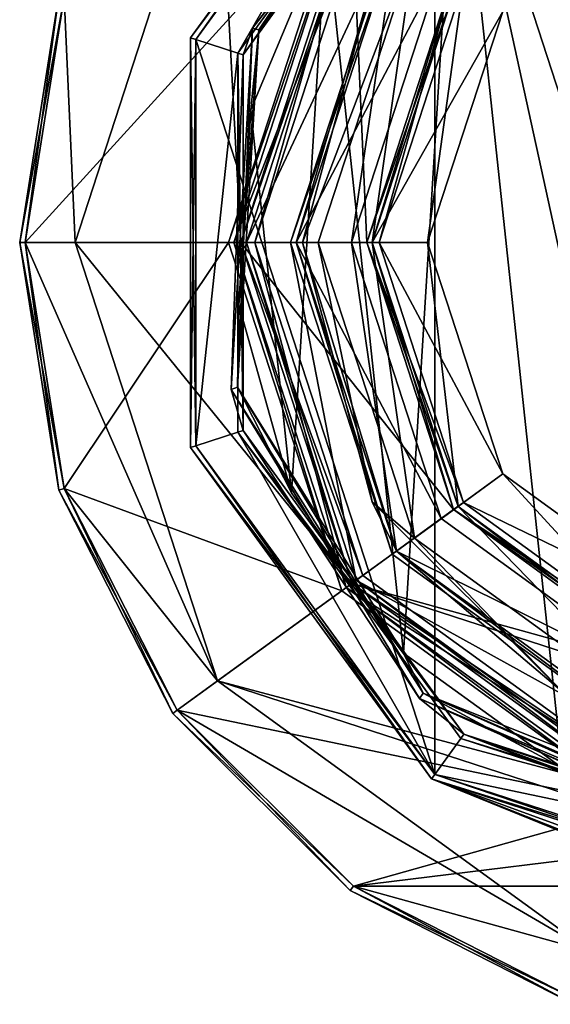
# Model space of a CAD drawing. Header units: millimetres. Extents: x -78 to 78, y -77 to 439.
# Tile 28 of 59: x -29 to -10, y 202 to 238. Entities that reach past the tile are written whole.
import ezdxf

# ---------------------------------------------------------------- set-up
doc = ezdxf.new("R2010")
doc.units = ezdxf.units.MM
doc.header["$LTSCALE"] = 65.185185
for name, color, linetype in [('100', 7, 'CONTINUOUS'), ('101', 7, 'CONTINUOUS'), ('102', 7, 'CONTINUOUS'), ('103', 7, 'CONTINUOUS'), ('104', 7, 'CONTINUOUS'), ('384', 7, 'CONTINUOUS'), ('385', 7, 'CONTINUOUS'), ('386', 7, 'CONTINUOUS'), ('387', 7, 'CONTINUOUS'), ('388', 7, 'CONTINUOUS'), ('389', 7, 'CONTINUOUS'), ('394', 7, 'CONTINUOUS'), ('395', 7, 'CONTINUOUS'), ('396', 7, 'CONTINUOUS'), ('397', 7, 'CONTINUOUS'), ('407', 7, 'CONTINUOUS'), ('410', 7, 'CONTINUOUS'), ('412', 7, 'CONTINUOUS'), ('413', 7, 'CONTINUOUS'), ('419', 7, 'CONTINUOUS'), ('58', 7, 'CONTINUOUS'), ('59', 7, 'CONTINUOUS'), ('60', 7, 'CONTINUOUS'), ('61', 7, 'CONTINUOUS'), ('62', 7, 'CONTINUOUS'), ('63', 7, 'CONTINUOUS'), ('64', 7, 'CONTINUOUS'), ('65', 7, 'CONTINUOUS'), ('66', 7, 'CONTINUOUS'), ('67', 7, 'CONTINUOUS'), ('68', 7, 'CONTINUOUS'), ('69', 7, 'CONTINUOUS'), ('70', 7, 'CONTINUOUS'), ('71', 7, 'CONTINUOUS'), ('72', 7, 'CONTINUOUS'), ('73', 7, 'CONTINUOUS'), ('74', 7, 'CONTINUOUS'), ('75', 7, 'CONTINUOUS'), ('76', 7, 'CONTINUOUS'), ('77', 7, 'CONTINUOUS'), ('78', 7, 'CONTINUOUS'), ('79', 7, 'CONTINUOUS'), ('80', 7, 'CONTINUOUS'), ('81', 7, 'CONTINUOUS'), ('82', 7, 'CONTINUOUS'), ('83', 7, 'CONTINUOUS'), ('84', 7, 'CONTINUOUS'), ('85', 7, 'CONTINUOUS'), ('86', 7, 'CONTINUOUS'), ('87', 7, 'CONTINUOUS'), ('88', 7, 'CONTINUOUS'), ('89', 7, 'CONTINUOUS'), ('90', 7, 'CONTINUOUS'), ('91', 7, 'CONTINUOUS'), ('92', 7, 'CONTINUOUS'), ('93', 7, 'CONTINUOUS'), ('94', 7, 'CONTINUOUS'), ('95', 7, 'CONTINUOUS'), ('96', 7, 'CONTINUOUS'), ('97', 7, 'CONTINUOUS'), ('98', 7, 'CONTINUOUS'), ('99', 7, 'CONTINUOUS')]:
    doc.layers.add(name, color=color, linetype=linetype)

msp = doc.modelspace()

# ---------------------------------------------------------------- linework, layer by layer
at = {"layer": '100', "linetype": 'CONTINUOUS'}
for points in [[(-20.5, 230, 2.5), (-21, 230, 3), (-16.989, 242.344, 3), (-20.5, 230, 2.5)], [(-16.585, 242.05, 2.5), (-20.5, 230, 2.5), (-16.989, 242.344, 3), (-16.585, 242.05, 2.5)]]:
    msp.add_3dface(points, dxfattribs=at)
at = {"layer": '101', "linetype": 'CONTINUOUS'}
for points in [[(-20.5, 230, 2.5), (-16.585, 217.95, 2.5), (-21, 230, 3), (-20.5, 230, 2.5)], [(-21, 230, 3), (-16.585, 217.95, 2.5), (-16.989, 217.656, 3), (-21, 230, 3)], [(-16.585, 217.95, 2.5), (-6.335, 210.503, 2.5), (-16.989, 217.656, 3), (-16.585, 217.95, 2.5)], [(-6.335, 210.503, 2.5), (-6.489, 210.028, 3), (-16.989, 217.656, 3), (-6.335, 210.503, 2.5)]]:
    msp.add_3dface(points, dxfattribs=at)
at = {"layer": '102', "linetype": 'CONTINUOUS'}
for points in [[(-16.25, 230, 6), (-11.528, 238.376, 4), (-13.147, 239.551, 6), (-16.25, 230, 6)], [(-14.25, 230, 4), (-11.528, 238.376, 4), (-16.25, 230, 6), (-14.25, 230, 4)]]:
    msp.add_3dface(points, dxfattribs=at)
at = {"layer": '103', "linetype": 'CONTINUOUS'}
for points in [[(-14.25, 230, 4), (-16.25, 230, 6), (-13.147, 220.449, 6), (-14.25, 230, 4)], [(-11.528, 221.624, 4), (-14.25, 230, 4), (-13.147, 220.449, 6), (-11.528, 221.624, 4)], [(-11.528, 221.624, 4), (-13.147, 220.449, 6), (-5.022, 214.545, 6), (-11.528, 221.624, 4)], [(-4.403, 216.447, 4), (-11.528, 221.624, 4), (-5.022, 214.545, 6), (-4.403, 216.447, 4)]]:
    msp.add_3dface(points, dxfattribs=at)
at = {"layer": '104', "linetype": 'CONTINUOUS'}
for points in [[(-16, 230), (-12.944, 239.405), (-14.25, 230), (-16, 230)], [(-14.25, 230), (-12.944, 239.405), (-11.528, 238.376), (-14.25, 230)], [(-12.944, 220.595), (-16, 230), (-11.528, 221.624), (-12.944, 220.595)], [(-16, 230), (-14.25, 230), (-11.528, 221.624), (-16, 230)], [(-12.944, 220.595), (-11.528, 221.624), (-4.403, 216.447), (-12.944, 220.595)], [(-4.944, 214.783), (-12.944, 220.595), (-4.403, 216.447), (-4.944, 214.783)]]:
    msp.add_3dface(points, dxfattribs=at)
at = {"layer": '384', "linetype": 'CONTINUOUS'}
for points in [[(-17, 230, 4), (-17, 230, 2.5), (-13.753, 220.008, 2.5), (-17, 230, 4)], [(-13.753, 220.008, 4), (-17, 230, 4), (-13.753, 220.008, 2.5), (-13.753, 220.008, 4)], [(-5.253, 213.832, 4), (-13.753, 220.008, 4), (-5.253, 213.832, 2.5), (-5.253, 213.832, 4)], [(-5.253, 213.832, 2.5), (-13.753, 220.008, 4), (-13.753, 220.008, 2.5), (-5.253, 213.832, 2.5)]]:
    msp.add_3dface(points, dxfattribs=at)
at = {"layer": '385', "linetype": 'CONTINUOUS'}
for points in [[(-17, 230, 4), (-19, 230, 4), (-15.371, 241.168, 4), (-17, 230, 4)], [(-17, 230, 4), (-15.371, 241.168, 4), (-13.753, 239.992, 4), (-17, 230, 4)], [(-17, 230, 4), (-13.753, 220.008, 4), (-19, 230, 4), (-17, 230, 4)], [(-19, 230, 4), (-13.753, 220.008, 4), (-15.371, 218.832, 4), (-19, 230, 4)], [(-13.753, 220.008, 4), (-5.253, 213.832, 4), (-15.371, 218.832, 4), (-13.753, 220.008, 4)], [(-15.371, 218.832, 4), (-5.253, 213.832, 4), (-5.871, 211.93, 4), (-15.371, 218.832, 4)]]:
    msp.add_3dface(points, dxfattribs=at)
at = {"layer": '386', "linetype": 'CONTINUOUS'}
for points in [[(-19, 230, 4), (-15.371, 218.832, 4), (-19, 230, 2.5), (-19, 230, 4)], [(-19, 230, 2.5), (-15.371, 218.832, 4), (-15.371, 218.832, 2.5), (-19, 230, 2.5)], [(-15.371, 218.832, 4), (-5.871, 211.93, 4), (-15.371, 218.832, 2.5), (-15.371, 218.832, 4)], [(-15.371, 218.832, 2.5), (-5.871, 211.93, 4), (-5.871, 211.93, 2.5), (-15.371, 218.832, 2.5)]]:
    msp.add_3dface(points, dxfattribs=at)
at = {"layer": '387', "linetype": 'CONTINUOUS'}
for points in [[(-17, 230, 2.5), (-17, 230, 4), (-13.753, 239.992, 4), (-17, 230, 2.5)], [(-17, 230, 2.5), (-13.753, 239.992, 4), (-13.753, 239.992, 2.5), (-17, 230, 2.5)]]:
    msp.add_3dface(points, dxfattribs=at)
at = {"layer": '388', "linetype": 'CONTINUOUS'}
for points in [[(-15.371, 241.168, 4), (-19, 230, 4), (-15.371, 241.168, 2.5), (-15.371, 241.168, 4)], [(-19, 230, 4), (-19, 230, 2.5), (-15.371, 241.168, 2.5), (-19, 230, 4)]]:
    msp.add_3dface(points, dxfattribs=at)
at = {"layer": '389', "linetype": 'CONTINUOUS'}
for points in [[(-19, 230, 2.5), (-13.753, 239.992, 2.5), (-15.371, 241.168, 2.5), (-19, 230, 2.5)], [(-19, 230, 2.5), (-17, 230, 2.5), (-13.753, 239.992, 2.5), (-19, 230, 2.5)], [(-17, 230, 2.5), (-19, 230, 2.5), (-15.371, 218.832, 2.5), (-17, 230, 2.5)], [(-13.753, 220.008, 2.5), (-17, 230, 2.5), (-15.371, 218.832, 2.5), (-13.753, 220.008, 2.5)], [(-5.253, 213.832, 2.5), (-13.753, 220.008, 2.5), (-15.371, 218.832, 2.5), (-5.253, 213.832, 2.5)], [(-5.253, 213.832, 2.5), (-15.371, 218.832, 2.5), (-5.871, 211.93, 2.5), (-5.253, 213.832, 2.5)]]:
    msp.add_3dface(points, dxfattribs=at)
at = {"layer": '394', "linetype": 'CONTINUOUS'}
for points in [[(-12.931, 247.798, 18.2), (-20.582, 237.771, 50.2), (-20.923, 236.798, 18.2), (-12.931, 247.798, 18.2)], [(-12.511, 248.096, 50.2), (-20.582, 237.771, 50.2), (-12.931, 247.798, 18.2), (-12.511, 248.096, 50.2)], [(-20.582, 237.771, 50.2), (-21.349, 224.688, 50.2), (-20.923, 236.798, 18.2), (-20.582, 237.771, 50.2)], [(-20.923, 236.798, 18.2), (-21.349, 224.688, 50.2), (-20.923, 223.202, 18.2), (-20.923, 236.798, 18.2)], [(-21.349, 224.688, 50.2), (-14.54, 213.49, 50.2), (-20.923, 223.202, 18.2), (-21.349, 224.688, 50.2)], [(-20.923, 223.202, 18.2), (-14.54, 213.49, 50.2), (-12.931, 212.202, 18.2), (-20.923, 223.202, 18.2)], [(-14.54, 213.49, 50.2), (-2.572, 208.151, 50.2), (-12.931, 212.202, 18.2), (-14.54, 213.49, 50.2)], [(-1.792, 208.073, 48.999), (-0.5, 208.006, 48.367), (-12.931, 212.202, 18.2), (-1.792, 208.073, 48.999)], [(-12.931, 212.202, 18.2), (-0.5, 208.006, 48.367), (-0.251, 208.001, 48.412), (-12.931, 212.202, 18.2)], [(-2.572, 208.151, 50.2), (-1.792, 208.073, 48.999), (-12.931, 212.202, 18.2), (-2.572, 208.151, 50.2)], [(0, 208, 18.2), (-12.931, 212.202, 18.2), (0, 208, 48.4), (0, 208, 18.2)], [(0, 208, 48.4), (-12.931, 212.202, 18.2), (-0.251, 208.001, 48.412), (0, 208, 48.4)]]:
    msp.add_3dface(points, dxfattribs=at)
at = {"layer": '395', "linetype": 'CONTINUOUS'}
for points in [[(-22.635, 237.355, 18), (-13.989, 249.255, 18), (-21.113, 236.86, 18), (-22.635, 237.355, 18)], [(-21.113, 236.86, 18), (-13.989, 249.255, 18), (-13.049, 247.96, 18), (-21.113, 236.86, 18)], [(-22.635, 222.645, 18), (-22.635, 237.355, 18), (-21.113, 236.86, 18), (-22.635, 222.645, 18)], [(-21.113, 223.14, 18), (-22.635, 222.645, 18), (-21.113, 236.86, 18), (-21.113, 223.14, 18)], [(-13.989, 210.745, 18), (-22.635, 222.645, 18), (-21.113, 223.14, 18), (-13.989, 210.745, 18)], [(-13.049, 212.04, 18), (-13.989, 210.745, 18), (-21.113, 223.14, 18), (-13.049, 212.04, 18)], [(0, 207.8, 18), (-13.989, 210.745, 18), (-13.049, 212.04, 18), (0, 207.8, 18)], [(0, 206.2, 18), (-13.989, 210.745, 18), (0, 207.8, 18), (0, 206.2, 18)]]:
    msp.add_3dface(points, dxfattribs=at)
at = {"layer": '396', "linetype": 'CONTINUOUS'}
for points in [[(-22.825, 237.416, 57.8), (-14.107, 249.416, 57.8), (-22.825, 237.416, 18.2), (-22.825, 237.416, 57.8)], [(-22.825, 237.416, 18.2), (-14.107, 249.416, 57.8), (-14.107, 249.416, 18.2), (-22.825, 237.416, 18.2)], [(-22.825, 222.584, 57.8), (-22.825, 237.416, 57.8), (-22.825, 222.584, 18.2), (-22.825, 222.584, 57.8)], [(-22.825, 222.584, 18.2), (-22.825, 237.416, 57.8), (-22.825, 237.416, 18.2), (-22.825, 222.584, 18.2)], [(-14.107, 210.584, 57.8), (-22.825, 222.584, 57.8), (-14.107, 210.584, 18.2), (-14.107, 210.584, 57.8)], [(-14.107, 210.584, 18.2), (-22.825, 222.584, 57.8), (-22.825, 222.584, 18.2), (-14.107, 210.584, 18.2)], [(0, 206, 57.8), (-14.107, 210.584, 57.8), (0, 206, 54.5), (0, 206, 57.8)], [(0, 206, 54.5), (-14.107, 210.584, 57.8), (-1.747, 206.064, 54.033), (0, 206, 54.5)], [(-1.747, 206.064, 54.033), (-14.107, 210.584, 57.8), (-3.033, 206.192, 52.747), (-1.747, 206.064, 54.033)], [(-3.033, 206.192, 52.747), (-14.107, 210.584, 57.8), (-3.5, 206.257, 51), (-3.033, 206.192, 52.747)], [(-3.5, 206.257, 51), (-14.107, 210.584, 57.8), (0, 206, 18.2), (-3.5, 206.257, 51)], [(0, 206, 18.2), (-14.107, 210.584, 57.8), (-14.107, 210.584, 18.2), (0, 206, 18.2)]]:
    msp.add_3dface(points, dxfattribs=at)
at = {"layer": '397', "linetype": 'CONTINUOUS'}
for points in [[(-13.989, 249.255, 58), (0, 206.2, 58), (0, 253.8, 58), (-13.989, 249.255, 58)], [(-22.635, 237.355, 58), (-13.989, 210.745, 58), (-13.989, 249.255, 58), (-22.635, 237.355, 58)], [(-13.989, 210.745, 58), (0, 206.2, 58), (-13.989, 249.255, 58), (-13.989, 210.745, 58)], [(-22.635, 222.645, 58), (-13.989, 210.745, 58), (-22.635, 237.355, 58), (-22.635, 222.645, 58)]]:
    msp.add_3dface(points, dxfattribs=at)
at = {"layer": '407', "linetype": 'CONTINUOUS'}
for points in [[(-14.107, 249.416, 57.8), (-22.825, 237.416, 57.8), (-13.989, 249.255, 58), (-14.107, 249.416, 57.8)], [(-22.825, 237.416, 57.8), (-22.635, 237.355, 58), (-13.989, 249.255, 58), (-22.825, 237.416, 57.8)], [(-22.825, 237.416, 57.8), (-22.825, 222.584, 57.8), (-22.635, 237.355, 58), (-22.825, 237.416, 57.8)], [(-22.825, 222.584, 57.8), (-22.635, 222.645, 58), (-22.635, 237.355, 58), (-22.825, 222.584, 57.8)], [(-22.825, 222.584, 57.8), (-14.107, 210.584, 57.8), (-22.635, 222.645, 58), (-22.825, 222.584, 57.8)], [(-14.107, 210.584, 57.8), (-13.989, 210.745, 58), (-22.635, 222.645, 58), (-14.107, 210.584, 57.8)], [(-14.107, 210.584, 57.8), (0, 206, 57.8), (-13.989, 210.745, 58), (-14.107, 210.584, 57.8)], [(0, 206, 57.8), (0, 206.2, 58), (-13.989, 210.745, 58), (0, 206, 57.8)]]:
    msp.add_3dface(points, dxfattribs=at)
at = {"layer": '410', "linetype": 'CONTINUOUS'}
for points in [[(-22.635, 237.355, 18), (-22.825, 237.416, 18.2), (-14.107, 249.416, 18.2), (-22.635, 237.355, 18)], [(-13.989, 249.255, 18), (-22.635, 237.355, 18), (-14.107, 249.416, 18.2), (-13.989, 249.255, 18)], [(-22.635, 237.355, 18), (-22.635, 222.645, 18), (-22.825, 237.416, 18.2), (-22.635, 237.355, 18)], [(-22.635, 222.645, 18), (-22.825, 222.584, 18.2), (-22.825, 237.416, 18.2), (-22.635, 222.645, 18)], [(-22.635, 222.645, 18), (-13.989, 210.745, 18), (-22.825, 222.584, 18.2), (-22.635, 222.645, 18)], [(-13.989, 210.745, 18), (-14.107, 210.584, 18.2), (-22.825, 222.584, 18.2), (-13.989, 210.745, 18)], [(-13.989, 210.745, 18), (0, 206.2, 18), (-14.107, 210.584, 18.2), (-13.989, 210.745, 18)], [(0, 206.2, 18), (0, 206, 18.2), (-14.107, 210.584, 18.2), (0, 206.2, 18)]]:
    msp.add_3dface(points, dxfattribs=at)
at = {"layer": '412', "linetype": 'CONTINUOUS'}
for points in [[(-20.923, 236.798, 18.2), (-21.113, 236.86, 18), (-13.049, 247.96, 18), (-20.923, 236.798, 18.2)], [(-12.931, 247.798, 18.2), (-20.923, 236.798, 18.2), (-13.049, 247.96, 18), (-12.931, 247.798, 18.2)], [(-20.923, 236.798, 18.2), (-20.923, 223.202, 18.2), (-21.113, 236.86, 18), (-20.923, 236.798, 18.2)], [(-20.923, 223.202, 18.2), (-21.113, 223.14, 18), (-21.113, 236.86, 18), (-20.923, 223.202, 18.2)], [(-20.923, 223.202, 18.2), (-12.931, 212.202, 18.2), (-21.113, 223.14, 18), (-20.923, 223.202, 18.2)], [(-12.931, 212.202, 18.2), (-13.049, 212.04, 18), (-21.113, 223.14, 18), (-12.931, 212.202, 18.2)], [(-12.931, 212.202, 18.2), (0, 208, 18.2), (-13.049, 212.04, 18), (-12.931, 212.202, 18.2)], [(0, 208, 18.2), (0, 207.8, 18), (-13.049, 212.04, 18), (0, 208, 18.2)]]:
    msp.add_3dface(points, dxfattribs=at)
at = {"layer": '413', "linetype": 'CONTINUOUS'}
for points in [[(-13.179, 246.606, 51), (-6.978, 250.019, 51), (-9.362, 229.16, 51), (-13.179, 246.606, 51)], [(-17.91, 241.343, 51), (-13.179, 246.606, 51), (-15.115, 215.134, 51), (-17.91, 241.343, 51)], [(-15.115, 215.134, 51), (-13.179, 246.606, 51), (-9.379, 210.988, 51), (-15.115, 215.134, 51)], [(-9.379, 210.988, 51), (-13.179, 246.606, 51), (-9.362, 229.16, 51), (-9.379, 210.988, 51)], [(-20.646, 234.815, 51), (-17.91, 241.343, 51), (-19.166, 220.938, 51), (-20.646, 234.815, 51)], [(-19.166, 220.938, 51), (-17.91, 241.343, 51), (-15.115, 215.134, 51), (-19.166, 220.938, 51)], [(-21.08, 227.751, 51), (-20.646, 234.815, 51), (-19.166, 220.938, 51), (-21.08, 227.751, 51)]]:
    msp.add_3dface(points, dxfattribs=at)
at = {"layer": '419', "linetype": 'CONTINUOUS'}
for points in [[(-20.582, 237.771, 50.2), (-12.511, 248.096, 50.2), (-20.357, 237.704, 50.766), (-20.582, 237.771, 50.2)], [(-20.357, 237.704, 50.766), (-12.511, 248.096, 50.2), (-12.371, 247.908, 50.766), (-20.357, 237.704, 50.766)], [(-17.91, 241.343, 51), (-20.357, 237.704, 50.766), (-12.371, 247.908, 50.766), (-17.91, 241.343, 51)], [(-17.91, 241.343, 51), (-20.646, 234.815, 51), (-20.357, 237.704, 50.766), (-17.91, 241.343, 51)], [(-21.349, 224.688, 50.2), (-20.582, 237.771, 50.2), (-21.128, 224.768, 50.766), (-21.349, 224.688, 50.2)], [(-21.128, 224.768, 50.766), (-20.582, 237.771, 50.2), (-20.357, 237.704, 50.766), (-21.128, 224.768, 50.766)], [(-21.08, 227.751, 51), (-21.128, 224.768, 50.766), (-20.357, 237.704, 50.766), (-21.08, 227.751, 51)], [(-20.646, 234.815, 51), (-21.08, 227.751, 51), (-20.357, 237.704, 50.766), (-20.646, 234.815, 51)], [(-21.08, 227.751, 51), (-19.166, 220.938, 51), (-21.128, 224.768, 50.766), (-21.08, 227.751, 51)], [(-14.41, 213.687, 50.766), (-21.349, 224.688, 50.2), (-21.128, 224.768, 50.766), (-14.41, 213.687, 50.766)], [(-14.54, 213.49, 50.2), (-21.349, 224.688, 50.2), (-14.41, 213.687, 50.766), (-14.54, 213.49, 50.2)], [(-19.166, 220.938, 51), (-15.115, 215.134, 51), (-21.128, 224.768, 50.766), (-19.166, 220.938, 51)], [(-15.115, 215.134, 51), (-14.41, 213.687, 50.766), (-21.128, 224.768, 50.766), (-15.115, 215.134, 51)], [(-15.115, 215.134, 51), (-9.379, 210.988, 51), (-14.41, 213.687, 50.766), (-15.115, 215.134, 51)], [(-2.589, 208.388, 50.765), (-14.54, 213.49, 50.2), (-14.41, 213.687, 50.766), (-2.589, 208.388, 50.765)], [(-2.6, 208.96, 51), (-2.596, 208.508, 50.862), (-14.41, 213.687, 50.766), (-2.6, 208.96, 51)], [(-9.379, 210.988, 51), (-2.6, 208.96, 51), (-14.41, 213.687, 50.766), (-9.379, 210.988, 51)], [(-2.596, 208.508, 50.862), (-2.589, 208.388, 50.765), (-14.41, 213.687, 50.766), (-2.596, 208.508, 50.862)], [(-2.572, 208.151, 50.2), (-14.54, 213.49, 50.2), (-2.616, 208.171, 50.353), (-2.572, 208.151, 50.2)], [(-14.54, 213.49, 50.2), (-2.589, 208.388, 50.765), (-2.652, 208.219, 50.5), (-14.54, 213.49, 50.2)], [(-2.616, 208.171, 50.353), (-14.54, 213.49, 50.2), (-2.652, 208.219, 50.5), (-2.616, 208.171, 50.353)]]:
    msp.add_3dface(points, dxfattribs=at)
at = {"layer": '58', "linetype": 'CONTINUOUS'}
for points in [[(-27, 230), (-27.39, 238.9), (-21.843, 245.87), (-27, 230)], [(-28.8, 230), (-27.39, 238.9), (-27, 230), (-28.8, 230)], [(-27.39, 221.1), (-28.8, 230), (-21.843, 214.13), (-27.39, 221.1)], [(-28.8, 230), (-27, 230), (-21.843, 214.13), (-28.8, 230)], [(-23.3, 213.072), (-27.39, 221.1), (-21.843, 214.13), (-23.3, 213.072)], [(-8.343, 204.321), (-23.3, 213.072), (-21.843, 214.13), (-8.343, 204.321)], [(-16.928, 206.7), (-23.3, 213.072), (-8.343, 204.321), (-16.928, 206.7)], [(-8.9, 202.61), (-16.928, 206.7), (-8.343, 204.321), (-8.9, 202.61)]]:
    msp.add_3dface(points, dxfattribs=at)
at = {"layer": '59', "linetype": 'CONTINUOUS'}
for points in [[(-21.843, 214.13), (-27, 230), (-21.843, 214.13, 1), (-21.843, 214.13)], [(-21.843, 214.13, 1), (-27, 230), (-27, 230, 1), (-21.843, 214.13, 1)], [(-8.343, 204.321), (-21.843, 214.13), (-8.343, 204.321, 1), (-8.343, 204.321)], [(-8.343, 204.321, 1), (-21.843, 214.13), (-21.843, 214.13, 1), (-8.343, 204.321, 1)]]:
    msp.add_3dface(points, dxfattribs=at)
at = {"layer": '60', "linetype": 'CONTINUOUS'}
for points in [[(-27, 230, 1), (-21.843, 245.87, 1), (-21, 230, 1), (-27, 230, 1)], [(-21, 230, 1), (-21.843, 245.87, 1), (-16.989, 242.343, 1), (-21, 230, 1)], [(-21.843, 214.13, 1), (-27, 230, 1), (-16.989, 217.657, 1), (-21.843, 214.13, 1)], [(-27, 230, 1), (-21, 230, 1), (-16.989, 217.657, 1), (-27, 230, 1)], [(-6.489, 210.028, 1), (-21.843, 214.13, 1), (-16.989, 217.657, 1), (-6.489, 210.028, 1)], [(8.343, 204.321, 1), (-8.343, 204.321, 1), (-21.843, 214.13, 1), (8.343, 204.321, 1)], [(8.343, 204.321, 1), (-21.843, 214.13, 1), (-6.489, 210.028, 1), (8.343, 204.321, 1)]]:
    msp.add_3dface(points, dxfattribs=at)
at = {"layer": '61', "linetype": 'CONTINUOUS'}
for points in [[(-16.989, 217.657, 1), (-21, 230, 1), (-16.989, 217.657), (-16.989, 217.657, 1)], [(-16.989, 217.657), (-21, 230, 1), (-21, 230), (-16.989, 217.657)], [(-6.489, 210.028, 1), (-16.989, 217.657, 1), (-6.489, 210.028), (-6.489, 210.028, 1)], [(-6.489, 210.028), (-16.989, 217.657, 1), (-16.989, 217.657), (-6.489, 210.028)]]:
    msp.add_3dface(points, dxfattribs=at)
at = {"layer": '62', "linetype": 'CONTINUOUS'}
for points in [[(-21, 230), (-16.989, 242.343), (-16.45, 230), (-21, 230)], [(-16.45, 230), (-16.989, 242.343), (-13.308, 239.669), (-16.45, 230)], [(-16.989, 217.657), (-21, 230), (-13.308, 220.331), (-16.989, 217.657)], [(-13.308, 220.331), (-21, 230), (-16.45, 230), (-13.308, 220.331)], [(-5.083, 214.355), (-16.989, 217.657), (-13.308, 220.331), (-5.083, 214.355)], [(6.489, 210.028), (-6.489, 210.028), (-16.989, 217.657), (6.489, 210.028)], [(6.489, 210.028), (-16.989, 217.657), (-5.083, 214.355), (6.489, 210.028)]]:
    msp.add_3dface(points, dxfattribs=at)
at = {"layer": '63', "linetype": 'CONTINUOUS'}
for points in [[(-16.25, 230, 2.3), (-13.147, 220.449, 2.3), (-16.25, 230, 0.2), (-16.25, 230, 2.3)], [(-16.25, 230, 0.2), (-13.147, 220.449, 2.3), (-13.147, 220.449, 0.2), (-16.25, 230, 0.2)], [(-13.147, 220.449, 2.3), (-5.022, 214.545, 2.3), (-13.147, 220.449, 0.2), (-13.147, 220.449, 2.3)], [(-13.147, 220.449, 0.2), (-5.022, 214.545, 2.3), (-5.022, 214.545, 0.2), (-13.147, 220.449, 0.2)]]:
    msp.add_3dface(points, dxfattribs=at)
at = {"layer": '64', "linetype": 'CONTINUOUS'}
for points in [[(-17.192, 242.49, 2.5), (-21.25, 230, 2.5), (-16.585, 242.05, 2.5), (-17.192, 242.49, 2.5)], [(-16.585, 242.05, 2.5), (-21.25, 230, 2.5), (-20.5, 230, 2.5), (-16.585, 242.05, 2.5)], [(-21.25, 230, 2.5), (-17.192, 217.51, 2.5), (-20.5, 230, 2.5), (-21.25, 230, 2.5)], [(-20.5, 230, 2.5), (-17.192, 217.51, 2.5), (-16.585, 217.95, 2.5), (-20.5, 230, 2.5)], [(-16.585, 217.95, 2.5), (-17.192, 217.51, 2.5), (-6.335, 210.503, 2.5), (-16.585, 217.95, 2.5)], [(-17.192, 217.51, 2.5), (-6.567, 209.79, 2.5), (-6.335, 210.503, 2.5), (-17.192, 217.51, 2.5)]]:
    msp.add_3dface(points, dxfattribs=at)
at = {"layer": '65', "linetype": 'CONTINUOUS'}
for points in [[(-17.192, 217.51, 2.5), (-21.25, 230, 2.5), (-17.192, 217.51, 4.8), (-17.192, 217.51, 2.5)], [(-17.192, 217.51, 4.8), (-21.25, 230, 2.5), (-21.25, 230, 4.8), (-17.192, 217.51, 4.8)], [(-6.567, 209.79, 2.5), (-17.192, 217.51, 2.5), (-6.567, 209.79, 4.8), (-6.567, 209.79, 2.5)], [(-6.567, 209.79, 4.8), (-17.192, 217.51, 2.5), (-17.192, 217.51, 4.8), (-6.567, 209.79, 4.8)]]:
    msp.add_3dface(points, dxfattribs=at)
at = {"layer": '66', "linetype": 'CONTINUOUS'}
for points in [[(-27.39, 238.9, 5), (-28.8, 230, 5), (-17.353, 242.608, 5), (-27.39, 238.9, 5)], [(-17.353, 242.608, 5), (-28.8, 230, 5), (-21.45, 230, 5), (-17.353, 242.608, 5)], [(-28.8, 230, 5), (-27.39, 221.1, 5), (-21.45, 230, 5), (-28.8, 230, 5)], [(-21.45, 230, 5), (-27.39, 221.1, 5), (-17.353, 217.392, 5), (-21.45, 230, 5)], [(-27.39, 221.1, 5), (-23.3, 213.072, 5), (-17.353, 217.392, 5), (-27.39, 221.1, 5)], [(-17.353, 217.392, 5), (-23.3, 213.072, 5), (-6.628, 209.6, 5), (-17.353, 217.392, 5)], [(-23.3, 213.072, 5), (-16.928, 206.7, 5), (-6.628, 209.6, 5), (-23.3, 213.072, 5)], [(-16.928, 206.7, 5), (16.928, 206.7, 5), (6.628, 209.6, 5), (-16.928, 206.7, 5)], [(-6.628, 209.6, 5), (-16.928, 206.7, 5), (6.628, 209.6, 5), (-6.628, 209.6, 5)], [(-8.9, 202.61, 5), (16.928, 206.7, 5), (-16.928, 206.7, 5), (-8.9, 202.61, 5)]]:
    msp.add_3dface(points, dxfattribs=at)
at = {"layer": '67', "linetype": 'CONTINUOUS'}
for points in [[(-29, 230, 0.2), (-27.581, 221.038, 0.2), (-29, 230, 4.8), (-29, 230, 0.2)], [(-29, 230, 4.8), (-27.581, 221.038, 0.2), (-27.581, 221.038, 4.8), (-29, 230, 4.8)], [(-27.581, 221.038, 0.2), (-23.461, 212.954, 0.2), (-27.581, 221.038, 4.8), (-27.581, 221.038, 0.2)], [(-27.581, 221.038, 4.8), (-23.461, 212.954, 0.2), (-23.461, 212.954, 4.8), (-27.581, 221.038, 4.8)], [(-23.461, 212.954, 0.2), (-17.046, 206.538, 0.2), (-23.461, 212.954, 4.8), (-23.461, 212.954, 0.2)], [(-23.461, 212.954, 4.8), (-17.046, 206.538, 0.2), (-17.046, 206.538, 4.8), (-23.461, 212.954, 4.8)], [(-17.046, 206.538, 0.2), (-8.961, 202.419, 0.2), (-17.046, 206.538, 4.8), (-17.046, 206.538, 0.2)], [(-17.046, 206.538, 4.8), (-8.961, 202.419, 0.2), (-8.961, 202.419, 4.8), (-17.046, 206.538, 4.8)]]:
    msp.add_3dface(points, dxfattribs=at)
at = {"layer": '68', "linetype": 'CONTINUOUS'}
for points in [[(-27, 230), (-21.843, 245.87), (-27, 230, 1), (-27, 230)], [(-27, 230, 1), (-21.843, 245.87), (-21.843, 245.87, 1), (-27, 230, 1)]]:
    msp.add_3dface(points, dxfattribs=at)
at = {"layer": '69', "linetype": 'CONTINUOUS'}
for points in [[(-21, 230, 1), (-16.989, 242.343, 1), (-21, 230), (-21, 230, 1)], [(-21, 230), (-16.989, 242.343, 1), (-16.989, 242.343), (-21, 230)]]:
    msp.add_3dface(points, dxfattribs=at)
at = {"layer": '70', "linetype": 'CONTINUOUS'}
for points in [[(-16.25, 230, 2.3), (-16.25, 230, 0.2), (-13.147, 239.551, 0.2), (-16.25, 230, 2.3)], [(-13.147, 239.551, 2.3), (-16.25, 230, 2.3), (-13.147, 239.551, 0.2), (-13.147, 239.551, 2.3)]]:
    msp.add_3dface(points, dxfattribs=at)
at = {"layer": '71', "linetype": 'CONTINUOUS'}
for points in [[(-21.25, 230, 2.5), (-17.192, 242.49, 2.5), (-21.25, 230, 4.8), (-21.25, 230, 2.5)], [(-21.25, 230, 4.8), (-17.192, 242.49, 2.5), (-17.192, 242.49, 4.8), (-21.25, 230, 4.8)]]:
    msp.add_3dface(points, dxfattribs=at)
at = {"layer": '72', "linetype": 'CONTINUOUS'}
for points in [[(-29, 230, 0.2), (-29, 230, 4.8), (-27.581, 238.962, 4.8), (-29, 230, 0.2)], [(-27.581, 238.962, 0.2), (-29, 230, 0.2), (-27.581, 238.962, 4.8), (-27.581, 238.962, 0.2)]]:
    msp.add_3dface(points, dxfattribs=at)
at = {"layer": '73', "linetype": 'CONTINUOUS'}
for points in [[(-29, 230, 4.8), (-27.39, 238.9, 5), (-27.581, 238.962, 4.8), (-29, 230, 4.8)], [(-28.8, 230, 5), (-27.39, 238.9, 5), (-29, 230, 4.8), (-28.8, 230, 5)]]:
    msp.add_3dface(points, dxfattribs=at)
at = {"layer": '74', "linetype": 'CONTINUOUS'}
for points in [[(-28.8, 230, 5), (-29, 230, 4.8), (-27.581, 221.038, 4.8), (-28.8, 230, 5)], [(-27.39, 221.1, 5), (-28.8, 230, 5), (-27.581, 221.038, 4.8), (-27.39, 221.1, 5)], [(-27.39, 221.1, 5), (-27.581, 221.038, 4.8), (-23.461, 212.954, 4.8), (-27.39, 221.1, 5)], [(-23.3, 213.072, 5), (-27.39, 221.1, 5), (-23.461, 212.954, 4.8), (-23.3, 213.072, 5)], [(-23.3, 213.072, 5), (-23.461, 212.954, 4.8), (-17.046, 206.538, 4.8), (-23.3, 213.072, 5)], [(-16.928, 206.7, 5), (-23.3, 213.072, 5), (-17.046, 206.538, 4.8), (-16.928, 206.7, 5)], [(-16.928, 206.7, 5), (-17.046, 206.538, 4.8), (-8.961, 202.419, 4.8), (-16.928, 206.7, 5)], [(-8.9, 202.61, 5), (-16.928, 206.7, 5), (-8.961, 202.419, 4.8), (-8.9, 202.61, 5)]]:
    msp.add_3dface(points, dxfattribs=at)
at = {"layer": '75', "linetype": 'CONTINUOUS'}
for points in [[(-17.353, 242.608, 5), (-21.45, 230, 5), (-17.192, 242.49, 4.8), (-17.353, 242.608, 5)], [(-21.45, 230, 5), (-21.25, 230, 4.8), (-17.192, 242.49, 4.8), (-21.45, 230, 5)]]:
    msp.add_3dface(points, dxfattribs=at)
at = {"layer": '76', "linetype": 'CONTINUOUS'}
for points in [[(-21.25, 230, 4.8), (-21.45, 230, 5), (-17.353, 217.392, 5), (-21.25, 230, 4.8)], [(-17.192, 217.51, 4.8), (-21.25, 230, 4.8), (-17.353, 217.392, 5), (-17.192, 217.51, 4.8)], [(-17.192, 217.51, 4.8), (-17.353, 217.392, 5), (-6.628, 209.6, 5), (-17.192, 217.51, 4.8)], [(-6.567, 209.79, 4.8), (-17.192, 217.51, 4.8), (-6.628, 209.6, 5), (-6.567, 209.79, 4.8)]]:
    msp.add_3dface(points, dxfattribs=at)
at = {"layer": '77', "linetype": 'CONTINUOUS'}
for points in [[(-16.45, 230, 2.5), (-13.147, 239.551, 2.3), (-13.308, 239.669, 2.5), (-16.45, 230, 2.5)], [(-16.25, 230, 2.3), (-13.147, 239.551, 2.3), (-16.45, 230, 2.5), (-16.25, 230, 2.3)]]:
    msp.add_3dface(points, dxfattribs=at)
at = {"layer": '78', "linetype": 'CONTINUOUS'}
for points in [[(-16.25, 230, 2.3), (-16.45, 230, 2.5), (-13.308, 220.331, 2.5), (-16.25, 230, 2.3)], [(-13.147, 220.449, 2.3), (-16.25, 230, 2.3), (-13.308, 220.331, 2.5), (-13.147, 220.449, 2.3)], [(-5.083, 214.355, 2.5), (-13.147, 220.449, 2.3), (-13.308, 220.331, 2.5), (-5.083, 214.355, 2.5)], [(-5.022, 214.545, 2.3), (-13.147, 220.449, 2.3), (-5.083, 214.355, 2.5), (-5.022, 214.545, 2.3)]]:
    msp.add_3dface(points, dxfattribs=at)
at = {"layer": '79', "linetype": 'CONTINUOUS'}
for points in [[(-16.45, 230), (-13.308, 239.669), (-16.25, 230, 0.2), (-16.45, 230)], [(-16.25, 230, 0.2), (-13.308, 239.669), (-13.147, 239.551, 0.2), (-16.25, 230, 0.2)]]:
    msp.add_3dface(points, dxfattribs=at)
at = {"layer": '80', "linetype": 'CONTINUOUS'}
for points in [[(-13.308, 220.331), (-16.45, 230), (-13.147, 220.449, 0.2), (-13.308, 220.331)], [(-16.45, 230), (-16.25, 230, 0.2), (-13.147, 220.449, 0.2), (-16.45, 230)], [(-13.308, 220.331), (-13.147, 220.449, 0.2), (-5.022, 214.545, 0.2), (-13.308, 220.331)], [(-5.083, 214.355), (-13.308, 220.331), (-5.022, 214.545, 0.2), (-5.083, 214.355)]]:
    msp.add_3dface(points, dxfattribs=at)
at = {"layer": '81', "linetype": 'CONTINUOUS'}
for points in [[(-28.8, 230), (-29, 230, 0.2), (-27.581, 238.962, 0.2), (-28.8, 230)], [(-27.39, 238.9), (-28.8, 230), (-27.581, 238.962, 0.2), (-27.39, 238.9)]]:
    msp.add_3dface(points, dxfattribs=at)
at = {"layer": '82', "linetype": 'CONTINUOUS'}
for points in [[(-28.8, 230), (-27.39, 221.1), (-29, 230, 0.2), (-28.8, 230)], [(-27.39, 221.1), (-27.581, 221.038, 0.2), (-29, 230, 0.2), (-27.39, 221.1)], [(-27.39, 221.1), (-23.3, 213.072), (-27.581, 221.038, 0.2), (-27.39, 221.1)], [(-23.3, 213.072), (-23.461, 212.954, 0.2), (-27.581, 221.038, 0.2), (-23.3, 213.072)], [(-23.3, 213.072), (-16.928, 206.7), (-23.461, 212.954, 0.2), (-23.3, 213.072)], [(-16.928, 206.7), (-17.046, 206.538, 0.2), (-23.461, 212.954, 0.2), (-16.928, 206.7)], [(-16.928, 206.7), (-8.9, 202.61), (-17.046, 206.538, 0.2), (-16.928, 206.7)], [(-8.9, 202.61), (-8.961, 202.419, 0.2), (-17.046, 206.538, 0.2), (-8.9, 202.61)]]:
    msp.add_3dface(points, dxfattribs=at)
at = {"layer": '83', "linetype": 'CONTINUOUS'}
for points in [[(-21, 230, 37.3), (-21, 230, 3), (-16.989, 217.656, 3), (-21, 230, 37.3)], [(-16.989, 217.656, 37.3), (-21, 230, 37.3), (-16.989, 217.656, 3), (-16.989, 217.656, 37.3)], [(-6.489, 210.028, 37.3), (-16.989, 217.656, 37.3), (-6.489, 210.028, 3), (-6.489, 210.028, 37.3)], [(-6.489, 210.028, 3), (-16.989, 217.656, 37.3), (-16.989, 217.656, 3), (-6.489, 210.028, 3)]]:
    msp.add_3dface(points, dxfattribs=at)
at = {"layer": '84', "linetype": 'CONTINUOUS'}
for points in [[(-16.828, 242.226, 37.5), (-20.8, 230, 37.5), (-15.533, 241.285, 37.5), (-16.828, 242.226, 37.5)], [(-15.533, 241.285, 37.5), (-20.8, 230, 37.5), (-19.2, 230, 37.5), (-15.533, 241.285, 37.5)], [(-20.8, 230, 37.5), (-16.828, 217.774, 37.5), (-19.2, 230, 37.5), (-20.8, 230, 37.5)], [(-19.2, 230, 37.5), (-16.828, 217.774, 37.5), (-15.533, 218.715, 37.5), (-19.2, 230, 37.5)], [(-15.533, 218.715, 37.5), (-16.828, 217.774, 37.5), (-5.933, 211.74, 37.5), (-15.533, 218.715, 37.5)], [(-16.828, 217.774, 37.5), (-6.428, 210.218, 37.5), (-5.933, 211.74, 37.5), (-16.828, 217.774, 37.5)]]:
    msp.add_3dface(points, dxfattribs=at)
at = {"layer": '85', "linetype": 'CONTINUOUS'}
for points in [[(-21, 230, 3), (-21, 230, 37.3), (-16.989, 242.344, 37.3), (-21, 230, 3)], [(-21, 230, 3), (-16.989, 242.344, 37.3), (-16.989, 242.344, 3), (-21, 230, 3)]]:
    msp.add_3dface(points, dxfattribs=at)
at = {"layer": '86', "linetype": 'CONTINUOUS'}
for points in [[(-16.45, 230, 2.5), (-13.308, 239.669, 2.5), (-16, 230, 2.5), (-16.45, 230, 2.5)], [(-16, 230, 2.5), (-13.308, 239.669, 2.5), (-12.944, 239.404, 2.5), (-16, 230, 2.5)], [(-13.308, 220.331, 2.5), (-16.45, 230, 2.5), (-12.944, 220.596, 2.5), (-13.308, 220.331, 2.5)], [(-16.45, 230, 2.5), (-16, 230, 2.5), (-12.944, 220.596, 2.5), (-16.45, 230, 2.5)], [(-4.944, 214.783, 2.5), (-13.308, 220.331, 2.5), (-12.944, 220.596, 2.5), (-4.944, 214.783, 2.5)], [(-5.083, 214.355, 2.5), (-13.308, 220.331, 2.5), (-4.944, 214.783, 2.5), (-5.083, 214.355, 2.5)]]:
    msp.add_3dface(points, dxfattribs=at)
at = {"layer": '87', "linetype": 'CONTINUOUS'}
for points in [[(-12.944, 220.596, 2.5), (-16, 230, 2.5), (-12.944, 220.595), (-12.944, 220.596, 2.5)], [(-16, 230, 2.5), (-16, 230), (-12.944, 220.595), (-16, 230, 2.5)], [(-4.944, 214.783, 2.5), (-12.944, 220.596, 2.5), (-12.944, 220.595), (-4.944, 214.783, 2.5)], [(-4.944, 214.783), (-4.944, 214.783, 2.5), (-12.944, 220.595), (-4.944, 214.783)]]:
    msp.add_3dface(points, dxfattribs=at)
at = {"layer": '88', "linetype": 'CONTINUOUS'}
for points in [[(-16, 230), (-12.944, 239.404, 2.5), (-12.944, 239.405), (-16, 230)], [(-16, 230, 2.5), (-12.944, 239.404, 2.5), (-16, 230), (-16, 230, 2.5)]]:
    msp.add_3dface(points, dxfattribs=at)
at = {"layer": '89', "linetype": 'CONTINUOUS'}
for points in [[(-11.528, 221.624), (-14.25, 230), (-11.528, 221.624, 4), (-11.528, 221.624)], [(-11.528, 221.624, 4), (-14.25, 230), (-14.25, 230, 4), (-11.528, 221.624, 4)], [(-4.403, 216.447), (-11.528, 221.624), (-4.403, 216.447, 4), (-4.403, 216.447)], [(-4.403, 216.447, 4), (-11.528, 221.624), (-11.528, 221.624, 4), (-4.403, 216.447, 4)]]:
    msp.add_3dface(points, dxfattribs=at)
at = {"layer": '90', "linetype": 'CONTINUOUS'}
for points in [[(-14.25, 230, 4), (-14.25, 230), (-11.528, 238.376), (-14.25, 230, 4)], [(-14.25, 230, 4), (-11.528, 238.376), (-11.528, 238.376, 4), (-14.25, 230, 4)]]:
    msp.add_3dface(points, dxfattribs=at)
at = {"layer": '91', "linetype": 'CONTINUOUS'}
for points in [[(-19, 230, 6.8), (-19, 230, 37.3), (-15.371, 218.832, 37.3), (-19, 230, 6.8)], [(-15.371, 218.832, 6.8), (-19, 230, 6.8), (-15.371, 218.832, 37.3), (-15.371, 218.832, 6.8)], [(-5.871, 211.93, 6.8), (-15.371, 218.832, 6.8), (-5.871, 211.93, 37.3), (-5.871, 211.93, 6.8)], [(-5.871, 211.93, 37.3), (-15.371, 218.832, 6.8), (-15.371, 218.832, 37.3), (-5.871, 211.93, 37.3)]]:
    msp.add_3dface(points, dxfattribs=at)
at = {"layer": '92', "linetype": 'CONTINUOUS'}
for points in [[(-14.725, 240.697, 6), (-18.2, 230, 6), (-16.25, 230, 6), (-14.725, 240.697, 6)], [(-14.725, 240.697, 6), (-16.25, 230, 6), (-13.147, 239.551, 6), (-14.725, 240.697, 6)], [(-18.2, 230, 6), (-14.725, 219.303, 6), (-16.25, 230, 6), (-18.2, 230, 6)], [(-16.25, 230, 6), (-14.725, 219.303, 6), (-13.147, 220.449, 6), (-16.25, 230, 6)], [(-14.725, 219.303, 6), (-5.624, 212.691, 6), (-13.147, 220.449, 6), (-14.725, 219.303, 6)], [(-13.147, 220.449, 6), (-5.624, 212.691, 6), (-5.022, 214.545, 6), (-13.147, 220.449, 6)]]:
    msp.add_3dface(points, dxfattribs=at)
at = {"layer": '93', "linetype": 'CONTINUOUS'}
for points in [[(-19, 230, 37.3), (-19, 230, 6.8), (-15.371, 241.168, 6.8), (-19, 230, 37.3)], [(-19, 230, 37.3), (-15.371, 241.168, 6.8), (-15.371, 241.168, 37.3), (-19, 230, 37.3)]]:
    msp.add_3dface(points, dxfattribs=at)
at = {"layer": '94', "linetype": 'CONTINUOUS'}
for points in [[(-19, 230, 6.8), (-15.371, 218.832, 6.8), (-18.766, 230, 6.234), (-19, 230, 6.8)], [(-15.371, 218.832, 6.8), (-16.252, 220.617, 6.234), (-18.766, 230, 6.234), (-15.371, 218.832, 6.8)], [(-16.252, 220.617, 6.234), (-18.2, 230, 6), (-18.766, 230, 6.234), (-16.252, 220.617, 6.234)], [(-14.725, 219.303, 6), (-18.2, 230, 6), (-16.252, 220.617, 6.234), (-14.725, 219.303, 6)], [(-15.371, 218.832, 6.8), (-9.383, 213.748, 6.234), (-16.252, 220.617, 6.234), (-15.371, 218.832, 6.8)], [(-9.383, 213.748, 6.234), (-14.725, 219.303, 6), (-16.252, 220.617, 6.234), (-9.383, 213.748, 6.234)], [(-5.624, 212.691, 6), (-14.725, 219.303, 6), (-9.383, 213.748, 6.234), (-5.624, 212.691, 6)], [(-15.371, 218.832, 6.8), (-5.871, 211.93, 6.8), (-9.383, 213.748, 6.234), (-15.371, 218.832, 6.8)]]:
    msp.add_3dface(points, dxfattribs=at)
at = {"layer": '95', "linetype": 'CONTINUOUS'}
for points in [[(-15.371, 241.168, 6.8), (-19, 230, 6.8), (-16.252, 239.383, 6.234), (-15.371, 241.168, 6.8)], [(-18.2, 230, 6), (-14.725, 240.697, 6), (-18.766, 230, 6.234), (-18.2, 230, 6)], [(-18.766, 230, 6.234), (-14.725, 240.697, 6), (-16.252, 239.383, 6.234), (-18.766, 230, 6.234)], [(-19, 230, 6.8), (-18.766, 230, 6.234), (-16.252, 239.383, 6.234), (-19, 230, 6.8)]]:
    msp.add_3dface(points, dxfattribs=at)
at = {"layer": '96', "linetype": 'CONTINUOUS'}
for points in [[(-21, 230, 37.3), (-16.989, 217.656, 37.3), (-20.8, 230, 37.5), (-21, 230, 37.3)], [(-16.989, 217.656, 37.3), (-16.828, 217.774, 37.5), (-20.8, 230, 37.5), (-16.989, 217.656, 37.3)], [(-16.989, 217.656, 37.3), (-6.489, 210.028, 37.3), (-16.828, 217.774, 37.5), (-16.989, 217.656, 37.3)], [(-6.489, 210.028, 37.3), (-6.428, 210.218, 37.5), (-16.828, 217.774, 37.5), (-6.489, 210.028, 37.3)]]:
    msp.add_3dface(points, dxfattribs=at)
at = {"layer": '97', "linetype": 'CONTINUOUS'}
for points in [[(-21, 230, 37.3), (-16.828, 242.226, 37.5), (-16.989, 242.344, 37.3), (-21, 230, 37.3)], [(-21, 230, 37.3), (-20.8, 230, 37.5), (-16.828, 242.226, 37.5), (-21, 230, 37.3)]]:
    msp.add_3dface(points, dxfattribs=at)
at = {"layer": '98', "linetype": 'CONTINUOUS'}
for points in [[(-19.2, 230, 37.5), (-15.533, 218.715, 37.5), (-19, 230, 37.3), (-19.2, 230, 37.5)], [(-19, 230, 37.3), (-15.533, 218.715, 37.5), (-15.371, 218.832, 37.3), (-19, 230, 37.3)], [(-15.533, 218.715, 37.5), (-5.933, 211.74, 37.5), (-15.371, 218.832, 37.3), (-15.533, 218.715, 37.5)], [(-5.933, 211.74, 37.5), (-5.871, 211.93, 37.3), (-15.371, 218.832, 37.3), (-5.933, 211.74, 37.5)]]:
    msp.add_3dface(points, dxfattribs=at)
at = {"layer": '99', "linetype": 'CONTINUOUS'}
for points in [[(-15.533, 241.285, 37.5), (-19.2, 230, 37.5), (-15.371, 241.168, 37.3), (-15.533, 241.285, 37.5)], [(-19.2, 230, 37.5), (-19, 230, 37.3), (-15.371, 241.168, 37.3), (-19.2, 230, 37.5)]]:
    msp.add_3dface(points, dxfattribs=at)

doc.saveas('drawing.dxf')
